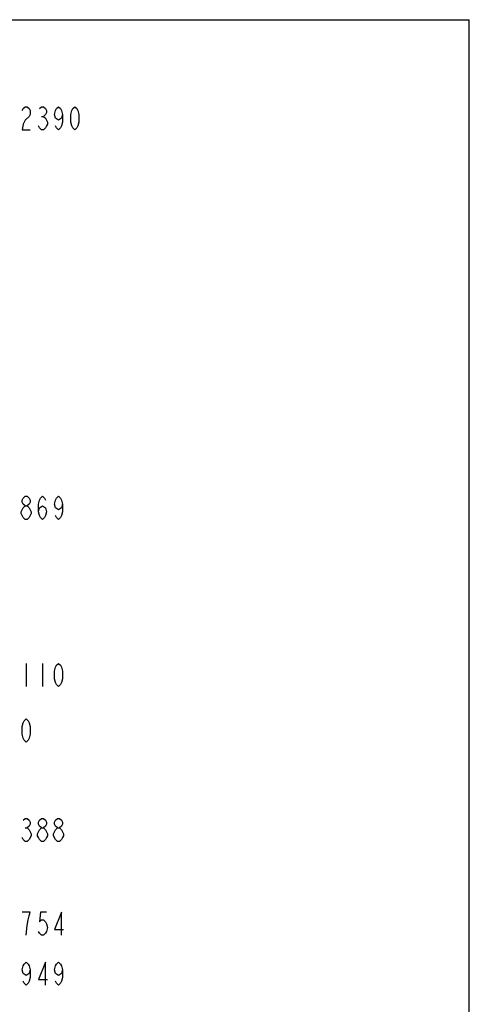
# Model space of a CAD drawing. Header units: millimetres. Extents: x 0 to 8410, y 0 to 5940.
# Tile 122 of 122: x 6657 to 8410, y 2096 to 5940. Entities that reach past the tile are written whole.
import ezdxf

# ---------------------------------------------------------------- set-up
doc = ezdxf.new("R2010")
doc.units = ezdxf.units.MM
doc.header["$LTSCALE"] = 462.55
doc.layers.add('204101000016_DXF_DIMENSION', color=7, linetype='CONTINUOUS')
doc.layers.add('204101000016_DXF_FORMAT', color=7, linetype='CONTINUOUS')

msp = doc.modelspace()

# ---------------------------------------------------------------- linework, layer by layer
at = {"layer": '204101000016_DXF_DIMENSION', "color": 5, "linetype": 'Continuous'}
for p, q in [((6741.6991, 5562.62581), (6749.57424, 5562.62581)), ((6678.69904, 3989.08986), (6670.82442, 3996.58977)), ((6682.63661, 3426.93444), (6682.63661, 3336.9345)), ((6745.63667, 3426.93444), (6745.63667, 3336.9345)), ((6678.69904, 2784.22595), (6686.57418, 2784.22595))]:
    msp.add_line(p, q, dxfattribs=at)
for points in [[(6666.88685, 5585.12605), (6670.82442, 5592.62596), (6678.69904, 5600.12587), (6686.57418, 5600.12587), (6694.44932, 5592.62596), (6698.38688, 5585.12605), (6698.38688, 5570.12572), (6694.44932, 5562.62581)], [(6733.82448, 5592.62596), (6741.6991, 5600.12587), (6749.57424, 5600.12587), (6757.44937, 5592.62596), (6761.38694, 5585.12605), (6761.38694, 5577.62562), (6757.44937, 5570.12572), (6749.57424, 5562.62581), (6757.44937, 5555.1259)], [(6824.38648, 5570.12572), (6820.44943, 5555.1259), (6808.63673, 5547.62599), (6796.82402, 5555.1259), (6792.88697, 5570.12572), (6796.82402, 5585.12605), (6800.76159, 5592.62596), (6808.63673, 5600.12587), (6816.51186, 5592.62596), (6820.44943, 5585.12605), (6824.38648, 5570.12572), (6824.38648, 5540.12608), (6820.44943, 5525.12575), (6816.51186, 5517.62584), (6808.63673, 5510.12593), (6800.76159, 5517.62584), (6796.82402, 5525.12575)], [(6871.63678, 5510.12593), (6863.76165, 5517.62584), (6859.82408, 5525.12575), (6855.88651, 5540.12608), (6855.88651, 5570.12572), (6859.82408, 5585.12605), (6863.76165, 5592.62596), (6871.63678, 5600.12587), (6879.51192, 5592.62596), (6883.44949, 5585.12605), (6887.38654, 5570.12572), (6887.38654, 5540.12608), (6883.44949, 5525.12575), (6879.51192, 5517.62584), (6871.63678, 5510.12593)], [(6694.44932, 5562.62581), (6678.69904, 5547.62599), (6670.82442, 5532.62566), (6666.88685, 5510.12593), (6698.38688, 5510.12593)], [(6757.44937, 5555.1259), (6765.32399, 5540.12608), (6765.32399, 5532.62566), (6761.38694, 5525.12575), (6757.44937, 5517.62584), (6749.57424, 5510.12593), (6741.6991, 5510.12593), (6733.82448, 5517.62584), (6729.88691, 5525.12575)], [(6678.69904, 4041.58974), (6670.82442, 4049.08965), (6666.88685, 4056.58956), (6666.88685, 4064.08946), (6670.82442, 4071.58937), (6678.69904, 4079.0898), (6686.57418, 4079.0898), (6694.44932, 4071.58937), (6698.38688, 4064.08946), (6698.38688, 4056.58956), (6694.44932, 4049.08965), (6686.57418, 4041.58974)], [(6729.88691, 4019.0895), (6733.82448, 4034.08983), (6745.63667, 4041.58974), (6757.44937, 4034.08983), (6761.38694, 4019.0895), (6757.44937, 4004.08968), (6753.5118, 3996.58977), (6745.63667, 3989.08986), (6737.76153, 3996.58977), (6733.82448, 4004.08968), (6729.88691, 4019.0895), (6729.88691, 4049.08965), (6733.82448, 4064.08946), (6737.76153, 4071.58937), (6745.63667, 4079.0898), (6753.5118, 4071.58937), (6757.44937, 4064.08946)], [(6824.38648, 4049.08965), (6820.44943, 4034.08983), (6808.63673, 4026.58941), (6796.82402, 4034.08983), (6792.88697, 4049.08965), (6796.82402, 4064.08946), (6800.76159, 4071.58937), (6808.63673, 4079.0898), (6816.51186, 4071.58937), (6820.44943, 4064.08946), (6824.38648, 4049.08965), (6824.38648, 4019.0895), (6820.44943, 4004.08968), (6816.51186, 3996.58977), (6808.63673, 3989.08986), (6800.76159, 3996.58977), (6796.82402, 4004.08968)], [(6670.82442, 3996.58977), (6662.94929, 4011.58959), (6662.94929, 4019.0895), (6666.88685, 4026.58941), (6670.82442, 4034.08983), (6678.69904, 4041.58974), (6686.57418, 4041.58974), (6694.44932, 4034.08983), (6698.38688, 4026.58941), (6702.32445, 4019.0895), (6702.32445, 4011.58959)], [(6702.32445, 4011.58959), (6694.44932, 3996.58977), (6686.57418, 3989.08986), (6678.69904, 3989.08986)], [(6808.63673, 3336.9345), (6800.76159, 3344.43441), (6796.82402, 3351.93432), (6792.88697, 3366.93439), (6792.88697, 3396.93454), (6796.82402, 3411.93436), (6800.76159, 3419.43453), (6808.63673, 3426.93444), (6816.51186, 3419.43453), (6820.44943, 3411.93436), (6824.38648, 3396.93454), (6824.38648, 3366.93439), (6820.44943, 3351.93432), (6816.51186, 3344.43441), (6808.63673, 3336.9345)], [(6682.63661, 3119.85933), (6674.76199, 3127.35924), (6670.82442, 3134.85941), (6666.88685, 3149.85922), (6666.88685, 3179.85937), (6670.82442, 3194.85919), (6674.76199, 3202.35936), (6682.63661, 3209.85927), (6690.51175, 3202.35936), (6694.44932, 3194.85919), (6698.38688, 3179.85937), (6698.38688, 3149.85922), (6694.44932, 3134.85941), (6690.51175, 3127.35924), (6682.63661, 3119.85933)], [(6670.82442, 2814.2261), (6678.69904, 2821.72601), (6686.57418, 2821.72601), (6694.44932, 2814.2261), (6698.38688, 2806.72594), (6698.38688, 2799.22603), (6694.44932, 2791.72612), (6686.57418, 2784.22595), (6694.44932, 2776.72604), (6698.38688, 2769.22588), (6702.32445, 2761.72597), (6702.32445, 2754.22606), (6694.44932, 2739.22599)], [(6741.6991, 2784.22595), (6733.82448, 2791.72612), (6729.88691, 2799.22603), (6729.88691, 2806.72594), (6733.82448, 2814.2261), (6741.6991, 2821.72601), (6749.57424, 2821.72601), (6757.44937, 2814.2261), (6761.38694, 2806.72594), (6761.38694, 2799.22603), (6757.44937, 2791.72612), (6749.57424, 2784.22595)], [(6804.69916, 2784.22595), (6796.82402, 2791.72612), (6792.88697, 2799.22603), (6792.88697, 2806.72594), (6796.82402, 2814.2261), (6804.69916, 2821.72601), (6812.57429, 2821.72601), (6820.44943, 2814.2261), (6824.38648, 2806.72594), (6824.38648, 2799.22603), (6820.44943, 2791.72612), (6812.57429, 2784.22595)], [(6725.94934, 2761.72597), (6733.82448, 2776.72604), (6741.6991, 2784.22595), (6749.57424, 2784.22595), (6757.44937, 2776.72604)], [(6757.44937, 2776.72604), (6765.32399, 2761.72597), (6765.32399, 2754.22606), (6761.38694, 2746.7259), (6757.44937, 2739.22599), (6749.57424, 2731.72608), (6741.6991, 2731.72608)], [(6788.9494, 2754.22606), (6788.9494, 2761.72597), (6792.88697, 2769.22588), (6796.82402, 2776.72604), (6804.69916, 2784.22595), (6812.57429, 2784.22595), (6820.44943, 2776.72604), (6828.32405, 2761.72597)], [(6694.44932, 2739.22599), (6686.57418, 2731.72608), (6678.69904, 2731.72608), (6670.82442, 2739.22599), (6666.88685, 2746.7259)], [(6741.6991, 2731.72608), (6733.82448, 2739.22599), (6729.88691, 2746.7259), (6725.94934, 2754.22606), (6725.94934, 2761.72597)], [(6804.69916, 2731.72608), (6796.82402, 2739.22599), (6788.9494, 2754.22606)], [(6828.32405, 2761.72597), (6828.32405, 2754.22606), (6824.38648, 2746.7259), (6820.44943, 2739.22599), (6812.57429, 2731.72608), (6804.69916, 2731.72608)], [(6682.63661, 2365.60132), (6686.57418, 2403.10137), (6690.51175, 2425.60136), (6694.44932, 2440.60143), (6698.38688, 2455.60125), (6666.88685, 2455.60125)], [(6761.38694, 2455.60125), (6737.76153, 2455.60125), (6733.82448, 2418.10145), (6741.6991, 2425.60136), (6749.57424, 2425.60136), (6757.44937, 2418.10145), (6761.38694, 2410.60128), (6765.32399, 2395.60147), (6761.38694, 2380.60139), (6757.44937, 2373.10148), (6749.57424, 2365.60132), (6741.6991, 2365.60132), (6733.82448, 2373.10148), (6729.88691, 2380.60139)], [(6820.44943, 2365.60132), (6820.44943, 2455.60125), (6792.88697, 2388.1013), (6828.32405, 2388.1013)], [(6698.38688, 2230.59269), (6694.44932, 2215.59261), (6682.63661, 2208.0927), (6670.82442, 2215.59261), (6666.88685, 2230.59269), (6670.82442, 2245.59276), (6674.76199, 2253.09267), (6682.63661, 2260.59284), (6690.51175, 2253.09267), (6694.44932, 2245.59276), (6698.38688, 2230.59269), (6698.38688, 2200.59279), (6694.44932, 2185.59272), (6690.51175, 2178.09281), (6682.63661, 2170.59264), (6674.76199, 2178.09281), (6670.82442, 2185.59272)], [(6757.44937, 2170.59264), (6757.44937, 2260.59284), (6729.88691, 2193.09263), (6765.32399, 2193.09263)], [(6824.38648, 2230.59269), (6820.44943, 2215.59261), (6808.63673, 2208.0927), (6796.82402, 2215.59261), (6792.88697, 2230.59269), (6796.82402, 2245.59276), (6800.76159, 2253.09267), (6808.63673, 2260.59284), (6816.51186, 2253.09267), (6820.44943, 2245.59276), (6824.38648, 2230.59269), (6824.38648, 2200.59279), (6820.44943, 2185.59272), (6816.51186, 2178.09281), (6808.63673, 2170.59264), (6800.76159, 2178.09281), (6796.82402, 2185.59272)]]:
    msp.add_lwpolyline(points, dxfattribs=at)
at = {"layer": '204101000016_DXF_FORMAT', "color": 7, "linetype": 'Continuous'}
for p in [(0, 5940), (8410, 0)]:
    msp.add_line(p, (8410, 5940), dxfattribs=at)

doc.saveas('drawing.dxf')
